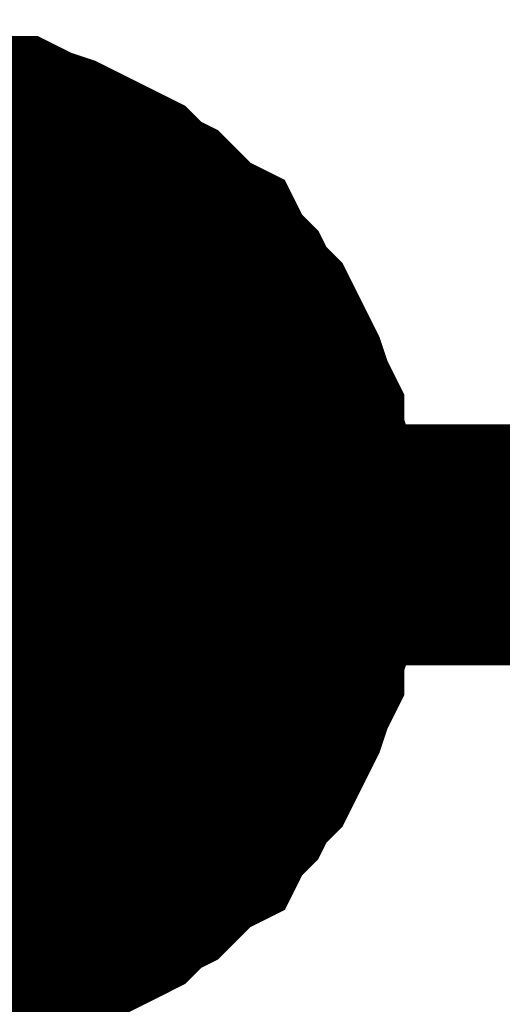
# Model space of a CAD drawing. Header units: inches. Extents: x 0 to 17, y 0 to 11.
# Tile 100 of 256: x 12.1063 to 12.1299, y 7.9773 to 8.0255. Entities that reach past the tile are written whole.
import ezdxf

# ---------------------------------------------------------------- set-up
doc = ezdxf.new("R2010")
doc.units = ezdxf.units.IN
doc.header["$MEASUREMENT"] = 0
doc.layers.add('Sheet', color=255, linetype='Continuous')

msp = doc.modelspace()

# ---------------------------------------------------------------- linework, layer by layer
at = {"layer": 'Sheet'}
for points in [[(12.099813, 8.019644, 0.0118, 0.0118, 0), (12.101003, 8.019644, 0.0118, 0.0118, 0), (12.101796, 8.019644, 0.0118, 0.0118, 0), (12.102985, 8.019247, 0.0118, 0.0118, 0), (12.103778, 8.019247, 0.0118, 0.0118, 0), (12.104967, 8.018851, 0.0118, 0.0118, 0), (12.10576, 8.018851, 0.0118, 0.0118, 0), (12.106553, 8.018454, 0.0118, 0.0118, 0), (12.107743, 8.018058, 0.0118, 0.0118, 0), (12.108535, 8.017661, 0.0118, 0.0118, 0), (12.109328, 8.017265, 0.0118, 0.0118, 0), (12.110121, 8.016869, 0.0118, 0.0118, 0), (12.110914, 8.016472, 0.0118, 0.0118, 0), (12.111707, 8.015679, 0.0118, 0.0118, 0), (12.1125, 8.015283, 0.0118, 0.0118, 0), (12.113293, 8.01449, 0.0118, 0.0118, 0), (12.114086, 8.013697, 0.0118, 0.0118, 0), (12.114879, 8.0133, 0.0118, 0.0118, 0), (12.115275, 8.012507, 0.0118, 0.0118, 0), (12.116068, 8.011714, 0.0118, 0.0118, 0), (12.116465, 8.010921, 0.0118, 0.0118, 0), (12.117257, 8.010128, 0.0118, 0.0118, 0), (12.117654, 8.009335, 0.0118, 0.0118, 0), (12.11805, 8.008542, 0.0118, 0.0118, 0), (12.118447, 8.007749, 0.0118, 0.0118, 0), (12.118843, 8.00656, 0.0118, 0.0118, 0), (12.11924, 8.005767, 0.0118, 0.0118, 0), (12.11924, 8.004974, 0.0118, 0.0118, 0), (12.119636, 8.003785, 0.0118, 0.0118, 0), (12.119636, 8.002992, 0.0118, 0.0118, 0), (12.120033, 8.001802, 0.0118, 0.0118, 0), (12.120033, 8.001009, 0.0118, 0.0118, 0), (12.120033, 7.99982, 0.0118, 0.0118, 0)], [(12.099813, 8.019644, 0.0118, 0.0118, 0), (12.101003, 8.019644, 0.0118, 0.0118, 0), (12.101796, 8.019644, 0.0118, 0.0118, 0), (12.102985, 8.019247, 0.0118, 0.0118, 0), (12.103778, 8.019247, 0.0118, 0.0118, 0), (12.104967, 8.018851, 0.0118, 0.0118, 0), (12.10576, 8.018851, 0.0118, 0.0118, 0), (12.106553, 8.018454, 0.0118, 0.0118, 0), (12.107743, 8.018058, 0.0118, 0.0118, 0), (12.108535, 8.017661, 0.0118, 0.0118, 0), (12.109328, 8.017265, 0.0118, 0.0118, 0), (12.110121, 8.016869, 0.0118, 0.0118, 0), (12.110914, 8.016472, 0.0118, 0.0118, 0), (12.111707, 8.015679, 0.0118, 0.0118, 0), (12.1125, 8.015283, 0.0118, 0.0118, 0), (12.113293, 8.01449, 0.0118, 0.0118, 0), (12.114086, 8.013697, 0.0118, 0.0118, 0), (12.114879, 8.0133, 0.0118, 0.0118, 0), (12.115275, 8.012507, 0.0118, 0.0118, 0), (12.116068, 8.011714, 0.0118, 0.0118, 0), (12.116465, 8.010921, 0.0118, 0.0118, 0), (12.117257, 8.010128, 0.0118, 0.0118, 0), (12.117654, 8.009335, 0.0118, 0.0118, 0), (12.11805, 8.008542, 0.0118, 0.0118, 0), (12.118447, 8.007749, 0.0118, 0.0118, 0), (12.118843, 8.00656, 0.0118, 0.0118, 0), (12.11924, 8.005767, 0.0118, 0.0118, 0), (12.11924, 8.004974, 0.0118, 0.0118, 0), (12.119636, 8.003785, 0.0118, 0.0118, 0), (12.119636, 8.002992, 0.0118, 0.0118, 0), (12.120033, 8.001802, 0.0118, 0.0118, 0), (12.120033, 8.001009, 0.0118, 0.0118, 0), (12.120033, 7.99982, 0.0118, 0.0118, 0)], [(12.099813, 8.019644, 0.0118, 0.0118, 0), (12.101003, 8.019644, 0.0118, 0.0118, 0), (12.101796, 8.019644, 0.0118, 0.0118, 0), (12.102985, 8.019247, 0.0118, 0.0118, 0), (12.103778, 8.019247, 0.0118, 0.0118, 0), (12.104967, 8.018851, 0.0118, 0.0118, 0), (12.10576, 8.018851, 0.0118, 0.0118, 0), (12.106553, 8.018454, 0.0118, 0.0118, 0), (12.107743, 8.018058, 0.0118, 0.0118, 0), (12.108535, 8.017661, 0.0118, 0.0118, 0), (12.109328, 8.017265, 0.0118, 0.0118, 0), (12.110121, 8.016869, 0.0118, 0.0118, 0), (12.110914, 8.016472, 0.0118, 0.0118, 0), (12.111707, 8.015679, 0.0118, 0.0118, 0), (12.1125, 8.015283, 0.0118, 0.0118, 0), (12.113293, 8.01449, 0.0118, 0.0118, 0), (12.114086, 8.013697, 0.0118, 0.0118, 0), (12.114879, 8.0133, 0.0118, 0.0118, 0), (12.115275, 8.012507, 0.0118, 0.0118, 0), (12.116068, 8.011714, 0.0118, 0.0118, 0), (12.116465, 8.010921, 0.0118, 0.0118, 0), (12.117257, 8.010128, 0.0118, 0.0118, 0), (12.117654, 8.009335, 0.0118, 0.0118, 0), (12.11805, 8.008542, 0.0118, 0.0118, 0), (12.118447, 8.007749, 0.0118, 0.0118, 0), (12.118843, 8.00656, 0.0118, 0.0118, 0), (12.11924, 8.005767, 0.0118, 0.0118, 0), (12.11924, 8.004974, 0.0118, 0.0118, 0), (12.119636, 8.003785, 0.0118, 0.0118, 0), (12.119636, 8.002992, 0.0118, 0.0118, 0), (12.120033, 8.001802, 0.0118, 0.0118, 0), (12.120033, 8.001009, 0.0118, 0.0118, 0), (12.120033, 7.99982, 0.0118, 0.0118, 0)], [(12.099813, 8.019644, 0.0118, 0.0118, 0), (12.101003, 8.019644, 0.0118, 0.0118, 0), (12.101796, 8.019644, 0.0118, 0.0118, 0), (12.102985, 8.019247, 0.0118, 0.0118, 0), (12.103778, 8.019247, 0.0118, 0.0118, 0), (12.104967, 8.018851, 0.0118, 0.0118, 0), (12.10576, 8.018851, 0.0118, 0.0118, 0), (12.106553, 8.018454, 0.0118, 0.0118, 0), (12.107743, 8.018058, 0.0118, 0.0118, 0), (12.108535, 8.017661, 0.0118, 0.0118, 0), (12.109328, 8.017265, 0.0118, 0.0118, 0), (12.110121, 8.016869, 0.0118, 0.0118, 0), (12.110914, 8.016472, 0.0118, 0.0118, 0), (12.111707, 8.015679, 0.0118, 0.0118, 0), (12.1125, 8.015283, 0.0118, 0.0118, 0), (12.113293, 8.01449, 0.0118, 0.0118, 0), (12.114086, 8.013697, 0.0118, 0.0118, 0), (12.114879, 8.0133, 0.0118, 0.0118, 0), (12.115275, 8.012507, 0.0118, 0.0118, 0), (12.116068, 8.011714, 0.0118, 0.0118, 0), (12.116465, 8.010921, 0.0118, 0.0118, 0), (12.117257, 8.010128, 0.0118, 0.0118, 0), (12.117654, 8.009335, 0.0118, 0.0118, 0), (12.11805, 8.008542, 0.0118, 0.0118, 0), (12.118447, 8.007749, 0.0118, 0.0118, 0), (12.118843, 8.00656, 0.0118, 0.0118, 0), (12.11924, 8.005767, 0.0118, 0.0118, 0), (12.11924, 8.004974, 0.0118, 0.0118, 0), (12.119636, 8.003785, 0.0118, 0.0118, 0), (12.119636, 8.002992, 0.0118, 0.0118, 0), (12.120033, 8.001802, 0.0118, 0.0118, 0), (12.120033, 8.001009, 0.0118, 0.0118, 0), (12.120033, 7.99982, 0.0118, 0.0118, 0)], [(12.103778, 8.019247, 0.0039, 0.0039, 0), (12.104967, 8.018851, 0.0039, 0.0039, 0), (12.10576, 8.018851, 0.0039, 0.0039, 0), (12.106553, 8.018454, 0.0039, 0.0039, 0), (12.107743, 8.018058, 0.0039, 0.0039, 0), (12.108535, 8.017661, 0.0039, 0.0039, 0), (12.109328, 8.017265, 0.0039, 0.0039, 0), (12.110121, 8.016869, 0.0039, 0.0039, 0), (12.110914, 8.016472, 0.0039, 0.0039, 0), (12.111707, 8.015679, 0.0039, 0.0039, 0), (12.1125, 8.015283, 0.0039, 0.0039, 0), (12.113293, 8.01449, 0.0039, 0.0039, 0), (12.114086, 8.013697, 0.0039, 0.0039, 0), (12.114879, 8.0133, 0.0039, 0.0039, 0), (12.115275, 8.012507, 0.0039, 0.0039, 0), (12.116068, 8.011714, 0.0039, 0.0039, 0), (12.116465, 8.010921, 0.0039, 0.0039, 0), (12.117257, 8.010128, 0.0039, 0.0039, 0), (12.117654, 8.009335, 0.0039, 0.0039, 0), (12.11805, 8.008542, 0.0039, 0.0039, 0), (12.118447, 8.007749, 0.0039, 0.0039, 0), (12.118843, 8.00656, 0.0039, 0.0039, 0), (12.11924, 8.005767, 0.0039, 0.0039, 0), (12.11924, 8.004974, 0.0039, 0.0039, 0), (12.119636, 8.003785, 0.0039, 0.0039, 0), (12.119636, 8.002992, 0.0039, 0.0039, 0), (12.120033, 8.001802, 0.0039, 0.0039, 0), (12.120033, 8.001009, 0.0039, 0.0039, 0), (12.120033, 7.99982, 0.0039, 0.0039, 0)], [(12.103778, 8.019247, 0.0039, 0.0039, 0), (12.104967, 8.018851, 0.0039, 0.0039, 0), (12.10576, 8.018851, 0.0039, 0.0039, 0), (12.106553, 8.018454, 0.0039, 0.0039, 0), (12.107743, 8.018058, 0.0039, 0.0039, 0), (12.108535, 8.017661, 0.0039, 0.0039, 0), (12.109328, 8.017265, 0.0039, 0.0039, 0), (12.110121, 8.016869, 0.0039, 0.0039, 0), (12.110914, 8.016472, 0.0039, 0.0039, 0), (12.111707, 8.015679, 0.0039, 0.0039, 0), (12.1125, 8.015283, 0.0039, 0.0039, 0), (12.113293, 8.01449, 0.0039, 0.0039, 0), (12.114086, 8.013697, 0.0039, 0.0039, 0), (12.114879, 8.0133, 0.0039, 0.0039, 0), (12.115275, 8.012507, 0.0039, 0.0039, 0), (12.116068, 8.011714, 0.0039, 0.0039, 0), (12.116465, 8.010921, 0.0039, 0.0039, 0), (12.117257, 8.010128, 0.0039, 0.0039, 0), (12.117654, 8.009335, 0.0039, 0.0039, 0), (12.11805, 8.008542, 0.0039, 0.0039, 0), (12.118447, 8.007749, 0.0039, 0.0039, 0), (12.118843, 8.00656, 0.0039, 0.0039, 0), (12.11924, 8.005767, 0.0039, 0.0039, 0), (12.11924, 8.004974, 0.0039, 0.0039, 0), (12.119636, 8.003785, 0.0039, 0.0039, 0), (12.119636, 8.002992, 0.0039, 0.0039, 0), (12.120033, 8.001802, 0.0039, 0.0039, 0), (12.120033, 8.001009, 0.0039, 0.0039, 0), (12.120033, 7.99982, 0.0039, 0.0039, 0)], [(12.103778, 8.019247, 0.0039, 0.0039, 0), (12.104967, 8.018851, 0.0039, 0.0039, 0), (12.10576, 8.018851, 0.0039, 0.0039, 0), (12.106553, 8.018454, 0.0039, 0.0039, 0), (12.107743, 8.018058, 0.0039, 0.0039, 0), (12.108535, 8.017661, 0.0039, 0.0039, 0), (12.109328, 8.017265, 0.0039, 0.0039, 0), (12.110121, 8.016869, 0.0039, 0.0039, 0), (12.110914, 8.016472, 0.0039, 0.0039, 0), (12.111707, 8.015679, 0.0039, 0.0039, 0), (12.1125, 8.015283, 0.0039, 0.0039, 0), (12.113293, 8.01449, 0.0039, 0.0039, 0), (12.114086, 8.013697, 0.0039, 0.0039, 0), (12.114879, 8.0133, 0.0039, 0.0039, 0), (12.115275, 8.012507, 0.0039, 0.0039, 0), (12.116068, 8.011714, 0.0039, 0.0039, 0), (12.116465, 8.010921, 0.0039, 0.0039, 0), (12.117257, 8.010128, 0.0039, 0.0039, 0), (12.117654, 8.009335, 0.0039, 0.0039, 0), (12.11805, 8.008542, 0.0039, 0.0039, 0), (12.118447, 8.007749, 0.0039, 0.0039, 0), (12.118843, 8.00656, 0.0039, 0.0039, 0), (12.11924, 8.005767, 0.0039, 0.0039, 0), (12.11924, 8.004974, 0.0039, 0.0039, 0), (12.119636, 8.003785, 0.0039, 0.0039, 0), (12.119636, 8.002992, 0.0039, 0.0039, 0), (12.120033, 8.001802, 0.0039, 0.0039, 0), (12.120033, 8.001009, 0.0039, 0.0039, 0), (12.120033, 7.99982, 0.0039, 0.0039, 0)], [(12.103778, 8.019247, 0.0039, 0.0039, 0), (12.104967, 8.018851, 0.0039, 0.0039, 0), (12.10576, 8.018851, 0.0039, 0.0039, 0), (12.106553, 8.018454, 0.0039, 0.0039, 0), (12.107743, 8.018058, 0.0039, 0.0039, 0), (12.108535, 8.017661, 0.0039, 0.0039, 0), (12.109328, 8.017265, 0.0039, 0.0039, 0), (12.110121, 8.016869, 0.0039, 0.0039, 0), (12.110914, 8.016472, 0.0039, 0.0039, 0), (12.111707, 8.015679, 0.0039, 0.0039, 0), (12.1125, 8.015283, 0.0039, 0.0039, 0), (12.113293, 8.01449, 0.0039, 0.0039, 0), (12.114086, 8.013697, 0.0039, 0.0039, 0), (12.114879, 8.0133, 0.0039, 0.0039, 0), (12.115275, 8.012507, 0.0039, 0.0039, 0), (12.116068, 8.011714, 0.0039, 0.0039, 0), (12.116465, 8.010921, 0.0039, 0.0039, 0), (12.117257, 8.010128, 0.0039, 0.0039, 0), (12.117654, 8.009335, 0.0039, 0.0039, 0), (12.11805, 8.008542, 0.0039, 0.0039, 0), (12.118447, 8.007749, 0.0039, 0.0039, 0), (12.118843, 8.00656, 0.0039, 0.0039, 0), (12.11924, 8.005767, 0.0039, 0.0039, 0), (12.11924, 8.004974, 0.0039, 0.0039, 0), (12.119636, 8.003785, 0.0039, 0.0039, 0), (12.119636, 8.002992, 0.0039, 0.0039, 0), (12.120033, 8.001802, 0.0039, 0.0039, 0), (12.120033, 8.001009, 0.0039, 0.0039, 0), (12.120033, 7.99982, 0.0039, 0.0039, 0)], [(12.120033, 7.99982, 0.0118, 0.0118, 0), (12.120033, 7.99863, 0.0118, 0.0118, 0), (12.120033, 7.997837, 0.0118, 0.0118, 0), (12.119636, 7.996648, 0.0118, 0.0118, 0), (12.119636, 7.995855, 0.0118, 0.0118, 0), (12.11924, 7.994666, 0.0118, 0.0118, 0), (12.11924, 7.993873, 0.0118, 0.0118, 0), (12.118843, 7.99308, 0.0118, 0.0118, 0), (12.118447, 7.99189, 0.0118, 0.0118, 0), (12.11805, 7.991097, 0.0118, 0.0118, 0), (12.117654, 7.990304, 0.0118, 0.0118, 0), (12.117257, 7.989511, 0.0118, 0.0118, 0), (12.116465, 7.988718, 0.0118, 0.0118, 0), (12.116068, 7.987925, 0.0118, 0.0118, 0), (12.115275, 7.987132, 0.0118, 0.0118, 0), (12.114879, 7.986339, 0.0118, 0.0118, 0), (12.114086, 7.985943, 0.0118, 0.0118, 0), (12.113293, 7.98515, 0.0118, 0.0118, 0), (12.1125, 7.984357, 0.0118, 0.0118, 0), (12.111707, 7.98396, 0.0118, 0.0118, 0), (12.110914, 7.983168, 0.0118, 0.0118, 0), (12.110121, 7.982771, 0.0118, 0.0118, 0), (12.109328, 7.982375, 0.0118, 0.0118, 0), (12.108535, 7.981978, 0.0118, 0.0118, 0), (12.107743, 7.981582, 0.0118, 0.0118, 0), (12.106553, 7.981185, 0.0118, 0.0118, 0), (12.10576, 7.980789, 0.0118, 0.0118, 0), (12.104967, 7.980789, 0.0118, 0.0118, 0), (12.103778, 7.980392, 0.0118, 0.0118, 0), (12.102985, 7.980392, 0.0118, 0.0118, 0), (12.101796, 7.979996, 0.0118, 0.0118, 0), (12.101003, 7.979996, 0.0118, 0.0118, 0), (12.099813, 7.979996, 0.0118, 0.0118, 0)], [(12.799953, 7.99982, 0.0118, 0.0118, 0), (12.099813, 7.99982, 0.0118, 0.0118, 0), (12.099813, 7.899906, 0.0118, 0.0118, 0), (12.099813, 7.699683, 0.0118, 0.0118, 0), (12.099813, 7.499856, 0.0118, 0.0118, 0), (12.099813, 7.299632, 0.0118, 0.0118, 0), (12.099813, 7.099805, 0.0118, 0.0118, 0), (12.099813, 6.999892, 0.0118, 0.0118, 0), (12.099813, 6.899978, 0.0118, 0.0118, 0), (12.099813, 6.799668, 0.0118, 0.0118, 0), (12.799953, 6.799668, 0.0118, 0.0118, 0)], [(12.120033, 7.99982, 0.0118, 0.0118, 0), (12.120033, 7.99863, 0.0118, 0.0118, 0), (12.120033, 7.997837, 0.0118, 0.0118, 0), (12.119636, 7.996648, 0.0118, 0.0118, 0), (12.119636, 7.995855, 0.0118, 0.0118, 0), (12.11924, 7.994666, 0.0118, 0.0118, 0), (12.11924, 7.993873, 0.0118, 0.0118, 0), (12.118843, 7.99308, 0.0118, 0.0118, 0), (12.118447, 7.99189, 0.0118, 0.0118, 0), (12.11805, 7.991097, 0.0118, 0.0118, 0), (12.117654, 7.990304, 0.0118, 0.0118, 0), (12.117257, 7.989511, 0.0118, 0.0118, 0), (12.116465, 7.988718, 0.0118, 0.0118, 0), (12.116068, 7.987925, 0.0118, 0.0118, 0), (12.115275, 7.987132, 0.0118, 0.0118, 0), (12.114879, 7.986339, 0.0118, 0.0118, 0), (12.114086, 7.985943, 0.0118, 0.0118, 0), (12.113293, 7.98515, 0.0118, 0.0118, 0), (12.1125, 7.984357, 0.0118, 0.0118, 0), (12.111707, 7.98396, 0.0118, 0.0118, 0), (12.110914, 7.983168, 0.0118, 0.0118, 0), (12.110121, 7.982771, 0.0118, 0.0118, 0), (12.109328, 7.982375, 0.0118, 0.0118, 0), (12.108535, 7.981978, 0.0118, 0.0118, 0), (12.107743, 7.981582, 0.0118, 0.0118, 0), (12.106553, 7.981185, 0.0118, 0.0118, 0), (12.10576, 7.980789, 0.0118, 0.0118, 0), (12.104967, 7.980789, 0.0118, 0.0118, 0), (12.103778, 7.980392, 0.0118, 0.0118, 0), (12.102985, 7.980392, 0.0118, 0.0118, 0), (12.101796, 7.979996, 0.0118, 0.0118, 0), (12.101003, 7.979996, 0.0118, 0.0118, 0), (12.099813, 7.979996, 0.0118, 0.0118, 0)], [(12.120033, 7.99982, 0.0118, 0.0118, 0), (12.120033, 7.99863, 0.0118, 0.0118, 0), (12.120033, 7.997837, 0.0118, 0.0118, 0), (12.119636, 7.996648, 0.0118, 0.0118, 0), (12.119636, 7.995855, 0.0118, 0.0118, 0), (12.11924, 7.994666, 0.0118, 0.0118, 0), (12.11924, 7.993873, 0.0118, 0.0118, 0), (12.118843, 7.99308, 0.0118, 0.0118, 0), (12.118447, 7.99189, 0.0118, 0.0118, 0), (12.11805, 7.991097, 0.0118, 0.0118, 0), (12.117654, 7.990304, 0.0118, 0.0118, 0), (12.117257, 7.989511, 0.0118, 0.0118, 0), (12.116465, 7.988718, 0.0118, 0.0118, 0), (12.116068, 7.987925, 0.0118, 0.0118, 0), (12.115275, 7.987132, 0.0118, 0.0118, 0), (12.114879, 7.986339, 0.0118, 0.0118, 0), (12.114086, 7.985943, 0.0118, 0.0118, 0), (12.113293, 7.98515, 0.0118, 0.0118, 0), (12.1125, 7.984357, 0.0118, 0.0118, 0), (12.111707, 7.98396, 0.0118, 0.0118, 0), (12.110914, 7.983168, 0.0118, 0.0118, 0), (12.110121, 7.982771, 0.0118, 0.0118, 0), (12.109328, 7.982375, 0.0118, 0.0118, 0), (12.108535, 7.981978, 0.0118, 0.0118, 0), (12.107743, 7.981582, 0.0118, 0.0118, 0), (12.106553, 7.981185, 0.0118, 0.0118, 0), (12.10576, 7.980789, 0.0118, 0.0118, 0), (12.104967, 7.980789, 0.0118, 0.0118, 0), (12.103778, 7.980392, 0.0118, 0.0118, 0), (12.102985, 7.980392, 0.0118, 0.0118, 0), (12.101796, 7.979996, 0.0118, 0.0118, 0), (12.101003, 7.979996, 0.0118, 0.0118, 0), (12.099813, 7.979996, 0.0118, 0.0118, 0)], [(12.120033, 7.99982, 0.0118, 0.0118, 0), (12.120033, 7.99863, 0.0118, 0.0118, 0), (12.120033, 7.997837, 0.0118, 0.0118, 0), (12.119636, 7.996648, 0.0118, 0.0118, 0), (12.119636, 7.995855, 0.0118, 0.0118, 0), (12.11924, 7.994666, 0.0118, 0.0118, 0), (12.11924, 7.993873, 0.0118, 0.0118, 0), (12.118843, 7.99308, 0.0118, 0.0118, 0), (12.118447, 7.99189, 0.0118, 0.0118, 0), (12.11805, 7.991097, 0.0118, 0.0118, 0), (12.117654, 7.990304, 0.0118, 0.0118, 0), (12.117257, 7.989511, 0.0118, 0.0118, 0), (12.116465, 7.988718, 0.0118, 0.0118, 0), (12.116068, 7.987925, 0.0118, 0.0118, 0), (12.115275, 7.987132, 0.0118, 0.0118, 0), (12.114879, 7.986339, 0.0118, 0.0118, 0), (12.114086, 7.985943, 0.0118, 0.0118, 0), (12.113293, 7.98515, 0.0118, 0.0118, 0), (12.1125, 7.984357, 0.0118, 0.0118, 0), (12.111707, 7.98396, 0.0118, 0.0118, 0), (12.110914, 7.983168, 0.0118, 0.0118, 0), (12.110121, 7.982771, 0.0118, 0.0118, 0), (12.109328, 7.982375, 0.0118, 0.0118, 0), (12.108535, 7.981978, 0.0118, 0.0118, 0), (12.107743, 7.981582, 0.0118, 0.0118, 0), (12.106553, 7.981185, 0.0118, 0.0118, 0), (12.10576, 7.980789, 0.0118, 0.0118, 0), (12.104967, 7.980789, 0.0118, 0.0118, 0), (12.103778, 7.980392, 0.0118, 0.0118, 0), (12.102985, 7.980392, 0.0118, 0.0118, 0), (12.101796, 7.979996, 0.0118, 0.0118, 0), (12.101003, 7.979996, 0.0118, 0.0118, 0), (12.099813, 7.979996, 0.0118, 0.0118, 0)], [(12.120033, 7.99982, 0.0118, 0.0118, 0), (12.120033, 7.99982, 0.0118, 0.0118, 0), (12.120033, 7.99982, 0.0118, 0.0118, 0), (12.120033, 7.99982, 0.0118, 0.0118, 0), (12.120033, 7.99982, 0.0118, 0.0118, 0), (12.120033, 7.99982, 0.0118, 0.0118, 0), (12.120033, 7.99982, 0.0118, 0.0118, 0), (12.120033, 7.99982, 0.0118, 0.0118, 0), (12.120033, 7.99982, 0.0118, 0.0118, 0), (12.120033, 7.99982, 0.0118, 0.0118, 0), (12.120033, 7.99982, 0.0118, 0.0118, 0), (12.120033, 7.99982, 0.0118, 0.0118, 0), (12.120033, 7.99982, 0.0118, 0.0118, 0), (12.120033, 7.99982, 0.0118, 0.0118, 0), (12.120033, 7.99982, 0.0118, 0.0118, 0), (12.120033, 7.99982, 0.0118, 0.0118, 0), (12.120033, 7.99982, 0.0118, 0.0118, 0), (12.120033, 7.99982, 0.0118, 0.0118, 0), (12.120033, 7.99982, 0.0118, 0.0118, 0), (12.120033, 7.99982, 0.0118, 0.0118, 0), (12.120033, 7.99982, 0.0118, 0.0118, 0), (12.120033, 7.99982, 0.0118, 0.0118, 0), (12.120033, 7.99982, 0.0118, 0.0118, 0), (12.120033, 7.99982, 0.0118, 0.0118, 0), (12.120033, 7.99982, 0.0118, 0.0118, 0), (12.120033, 7.99982, 0.0118, 0.0118, 0), (12.120033, 7.99982, 0.0118, 0.0118, 0), (12.120033, 7.99982, 0.0118, 0.0118, 0), (12.120033, 7.99982, 0.0118, 0.0118, 0), (12.120033, 7.99982, 0.0118, 0.0118, 0), (12.120033, 7.99982, 0.0118, 0.0118, 0), (12.120033, 7.99982, 0.0118, 0.0118, 0), (12.120033, 7.99982, 0.0118, 0.0118, 0)], [(12.120033, 7.99982, 0.0118, 0.0118, 0), (12.120033, 7.99982, 0.0118, 0.0118, 0)], [(12.120033, 7.99982, 0.0118, 0.0118, 0), (12.120033, 7.99982, 0.0118, 0.0118, 0), (12.120033, 7.99982, 0.0118, 0.0118, 0), (12.120033, 7.99982, 0.0118, 0.0118, 0), (12.120033, 7.99982, 0.0118, 0.0118, 0), (12.120033, 7.99982, 0.0118, 0.0118, 0), (12.120033, 7.99982, 0.0118, 0.0118, 0), (12.120033, 7.99982, 0.0118, 0.0118, 0), (12.120033, 7.99982, 0.0118, 0.0118, 0), (12.120033, 7.99982, 0.0118, 0.0118, 0), (12.120033, 7.99982, 0.0118, 0.0118, 0), (12.120033, 7.99982, 0.0118, 0.0118, 0), (12.120033, 7.99982, 0.0118, 0.0118, 0), (12.120033, 7.99982, 0.0118, 0.0118, 0), (12.120033, 7.99982, 0.0118, 0.0118, 0), (12.120033, 7.99982, 0.0118, 0.0118, 0), (12.120033, 7.99982, 0.0118, 0.0118, 0), (12.120033, 7.99982, 0.0118, 0.0118, 0), (12.120033, 7.99982, 0.0118, 0.0118, 0), (12.120033, 7.99982, 0.0118, 0.0118, 0), (12.120033, 7.99982, 0.0118, 0.0118, 0), (12.120033, 7.99982, 0.0118, 0.0118, 0), (12.120033, 7.99982, 0.0118, 0.0118, 0), (12.120033, 7.99982, 0.0118, 0.0118, 0), (12.120033, 7.99982, 0.0118, 0.0118, 0), (12.120033, 7.99982, 0.0118, 0.0118, 0), (12.120033, 7.99982, 0.0118, 0.0118, 0), (12.120033, 7.99982, 0.0118, 0.0118, 0), (12.120033, 7.99982, 0.0118, 0.0118, 0), (12.120033, 7.99982, 0.0118, 0.0118, 0), (12.120033, 7.99982, 0.0118, 0.0118, 0), (12.120033, 7.99982, 0.0118, 0.0118, 0), (12.120033, 7.99982, 0.0118, 0.0118, 0)], [(12.120033, 7.99982, 0.0118, 0.0118, 0), (12.120033, 7.99982, 0.0118, 0.0118, 0)], [(12.120033, 7.99982, 0.0118, 0.0118, 0), (12.120033, 7.99982, 0.0118, 0.0118, 0), (12.120033, 7.99982, 0.0118, 0.0118, 0), (12.120033, 7.99982, 0.0118, 0.0118, 0), (12.120033, 7.99982, 0.0118, 0.0118, 0), (12.120033, 7.99982, 0.0118, 0.0118, 0), (12.120033, 7.99982, 0.0118, 0.0118, 0), (12.120033, 7.99982, 0.0118, 0.0118, 0), (12.120033, 7.99982, 0.0118, 0.0118, 0), (12.120033, 7.99982, 0.0118, 0.0118, 0), (12.120033, 7.99982, 0.0118, 0.0118, 0), (12.120033, 7.99982, 0.0118, 0.0118, 0), (12.120033, 7.99982, 0.0118, 0.0118, 0), (12.120033, 7.99982, 0.0118, 0.0118, 0), (12.120033, 7.99982, 0.0118, 0.0118, 0), (12.120033, 7.99982, 0.0118, 0.0118, 0), (12.120033, 7.99982, 0.0118, 0.0118, 0), (12.120033, 7.99982, 0.0118, 0.0118, 0), (12.120033, 7.99982, 0.0118, 0.0118, 0), (12.120033, 7.99982, 0.0118, 0.0118, 0), (12.120033, 7.99982, 0.0118, 0.0118, 0), (12.120033, 7.99982, 0.0118, 0.0118, 0), (12.120033, 7.99982, 0.0118, 0.0118, 0), (12.120033, 7.99982, 0.0118, 0.0118, 0), (12.120033, 7.99982, 0.0118, 0.0118, 0), (12.120033, 7.99982, 0.0118, 0.0118, 0), (12.120033, 7.99982, 0.0118, 0.0118, 0), (12.120033, 7.99982, 0.0118, 0.0118, 0), (12.120033, 7.99982, 0.0118, 0.0118, 0), (12.120033, 7.99982, 0.0118, 0.0118, 0), (12.120033, 7.99982, 0.0118, 0.0118, 0), (12.120033, 7.99982, 0.0118, 0.0118, 0), (12.120033, 7.99982, 0.0118, 0.0118, 0)], [(12.120033, 7.99982, 0.0118, 0.0118, 0), (12.120033, 7.99982, 0.0118, 0.0118, 0)], [(12.120033, 7.99982, 0.0118, 0.0118, 0), (12.120033, 7.99982, 0.0118, 0.0118, 0), (12.120033, 7.99982, 0.0118, 0.0118, 0), (12.120033, 7.99982, 0.0118, 0.0118, 0), (12.120033, 7.99982, 0.0118, 0.0118, 0), (12.120033, 7.99982, 0.0118, 0.0118, 0), (12.120033, 7.99982, 0.0118, 0.0118, 0), (12.120033, 7.99982, 0.0118, 0.0118, 0), (12.120033, 7.99982, 0.0118, 0.0118, 0), (12.120033, 7.99982, 0.0118, 0.0118, 0), (12.120033, 7.99982, 0.0118, 0.0118, 0), (12.120033, 7.99982, 0.0118, 0.0118, 0), (12.120033, 7.99982, 0.0118, 0.0118, 0), (12.120033, 7.99982, 0.0118, 0.0118, 0), (12.120033, 7.99982, 0.0118, 0.0118, 0), (12.120033, 7.99982, 0.0118, 0.0118, 0), (12.120033, 7.99982, 0.0118, 0.0118, 0), (12.120033, 7.99982, 0.0118, 0.0118, 0), (12.120033, 7.99982, 0.0118, 0.0118, 0), (12.120033, 7.99982, 0.0118, 0.0118, 0), (12.120033, 7.99982, 0.0118, 0.0118, 0), (12.120033, 7.99982, 0.0118, 0.0118, 0), (12.120033, 7.99982, 0.0118, 0.0118, 0), (12.120033, 7.99982, 0.0118, 0.0118, 0), (12.120033, 7.99982, 0.0118, 0.0118, 0), (12.120033, 7.99982, 0.0118, 0.0118, 0), (12.120033, 7.99982, 0.0118, 0.0118, 0), (12.120033, 7.99982, 0.0118, 0.0118, 0), (12.120033, 7.99982, 0.0118, 0.0118, 0), (12.120033, 7.99982, 0.0118, 0.0118, 0), (12.120033, 7.99982, 0.0118, 0.0118, 0), (12.120033, 7.99982, 0.0118, 0.0118, 0), (12.120033, 7.99982, 0.0118, 0.0118, 0)], [(12.120033, 7.99982, 0.0118, 0.0118, 0), (12.120033, 7.99982, 0.0118, 0.0118, 0)], [(12.120033, 7.99982, 0.0039, 0.0039, 0), (12.120033, 7.99863, 0.0039, 0.0039, 0), (12.120033, 7.997837, 0.0039, 0.0039, 0), (12.119636, 7.996648, 0.0039, 0.0039, 0), (12.119636, 7.995855, 0.0039, 0.0039, 0), (12.11924, 7.994666, 0.0039, 0.0039, 0), (12.11924, 7.993873, 0.0039, 0.0039, 0), (12.118843, 7.99308, 0.0039, 0.0039, 0), (12.118447, 7.99189, 0.0039, 0.0039, 0), (12.11805, 7.991097, 0.0039, 0.0039, 0), (12.117654, 7.990304, 0.0039, 0.0039, 0), (12.117257, 7.989511, 0.0039, 0.0039, 0), (12.116465, 7.988718, 0.0039, 0.0039, 0), (12.116068, 7.987925, 0.0039, 0.0039, 0), (12.115275, 7.987132, 0.0039, 0.0039, 0), (12.114879, 7.986339, 0.0039, 0.0039, 0), (12.114086, 7.985943, 0.0039, 0.0039, 0), (12.113293, 7.98515, 0.0039, 0.0039, 0), (12.1125, 7.984357, 0.0039, 0.0039, 0), (12.111707, 7.98396, 0.0039, 0.0039, 0), (12.110914, 7.983168, 0.0039, 0.0039, 0), (12.110121, 7.982771, 0.0039, 0.0039, 0), (12.109328, 7.982375, 0.0039, 0.0039, 0), (12.108535, 7.981978, 0.0039, 0.0039, 0), (12.107743, 7.981582, 0.0039, 0.0039, 0), (12.106553, 7.981185, 0.0039, 0.0039, 0), (12.10576, 7.980789, 0.0039, 0.0039, 0), (12.104967, 7.980789, 0.0039, 0.0039, 0), (12.103778, 7.980392, 0.0039, 0.0039, 0)], [(12.120033, 7.99982, 0.0039, 0.0039, 0), (12.120033, 7.99863, 0.0039, 0.0039, 0), (12.120033, 7.997837, 0.0039, 0.0039, 0), (12.119636, 7.996648, 0.0039, 0.0039, 0), (12.119636, 7.995855, 0.0039, 0.0039, 0), (12.11924, 7.994666, 0.0039, 0.0039, 0), (12.11924, 7.993873, 0.0039, 0.0039, 0), (12.118843, 7.99308, 0.0039, 0.0039, 0), (12.118447, 7.99189, 0.0039, 0.0039, 0), (12.11805, 7.991097, 0.0039, 0.0039, 0), (12.117654, 7.990304, 0.0039, 0.0039, 0), (12.117257, 7.989511, 0.0039, 0.0039, 0), (12.116465, 7.988718, 0.0039, 0.0039, 0), (12.116068, 7.987925, 0.0039, 0.0039, 0), (12.115275, 7.987132, 0.0039, 0.0039, 0), (12.114879, 7.986339, 0.0039, 0.0039, 0), (12.114086, 7.985943, 0.0039, 0.0039, 0), (12.113293, 7.98515, 0.0039, 0.0039, 0), (12.1125, 7.984357, 0.0039, 0.0039, 0), (12.111707, 7.98396, 0.0039, 0.0039, 0), (12.110914, 7.983168, 0.0039, 0.0039, 0), (12.110121, 7.982771, 0.0039, 0.0039, 0), (12.109328, 7.982375, 0.0039, 0.0039, 0), (12.108535, 7.981978, 0.0039, 0.0039, 0), (12.107743, 7.981582, 0.0039, 0.0039, 0), (12.106553, 7.981185, 0.0039, 0.0039, 0), (12.10576, 7.980789, 0.0039, 0.0039, 0), (12.104967, 7.980789, 0.0039, 0.0039, 0), (12.103778, 7.980392, 0.0039, 0.0039, 0)], [(12.120033, 7.99982, 0.0039, 0.0039, 0), (12.120033, 7.99863, 0.0039, 0.0039, 0), (12.120033, 7.997837, 0.0039, 0.0039, 0), (12.119636, 7.996648, 0.0039, 0.0039, 0), (12.119636, 7.995855, 0.0039, 0.0039, 0), (12.11924, 7.994666, 0.0039, 0.0039, 0), (12.11924, 7.993873, 0.0039, 0.0039, 0), (12.118843, 7.99308, 0.0039, 0.0039, 0), (12.118447, 7.99189, 0.0039, 0.0039, 0), (12.11805, 7.991097, 0.0039, 0.0039, 0), (12.117654, 7.990304, 0.0039, 0.0039, 0), (12.117257, 7.989511, 0.0039, 0.0039, 0), (12.116465, 7.988718, 0.0039, 0.0039, 0), (12.116068, 7.987925, 0.0039, 0.0039, 0), (12.115275, 7.987132, 0.0039, 0.0039, 0), (12.114879, 7.986339, 0.0039, 0.0039, 0), (12.114086, 7.985943, 0.0039, 0.0039, 0), (12.113293, 7.98515, 0.0039, 0.0039, 0), (12.1125, 7.984357, 0.0039, 0.0039, 0), (12.111707, 7.98396, 0.0039, 0.0039, 0), (12.110914, 7.983168, 0.0039, 0.0039, 0), (12.110121, 7.982771, 0.0039, 0.0039, 0), (12.109328, 7.982375, 0.0039, 0.0039, 0), (12.108535, 7.981978, 0.0039, 0.0039, 0), (12.107743, 7.981582, 0.0039, 0.0039, 0), (12.106553, 7.981185, 0.0039, 0.0039, 0), (12.10576, 7.980789, 0.0039, 0.0039, 0), (12.104967, 7.980789, 0.0039, 0.0039, 0), (12.103778, 7.980392, 0.0039, 0.0039, 0)], [(12.120033, 7.99982, 0.0039, 0.0039, 0), (12.120033, 7.99863, 0.0039, 0.0039, 0), (12.120033, 7.997837, 0.0039, 0.0039, 0), (12.119636, 7.996648, 0.0039, 0.0039, 0), (12.119636, 7.995855, 0.0039, 0.0039, 0), (12.11924, 7.994666, 0.0039, 0.0039, 0), (12.11924, 7.993873, 0.0039, 0.0039, 0), (12.118843, 7.99308, 0.0039, 0.0039, 0), (12.118447, 7.99189, 0.0039, 0.0039, 0), (12.11805, 7.991097, 0.0039, 0.0039, 0), (12.117654, 7.990304, 0.0039, 0.0039, 0), (12.117257, 7.989511, 0.0039, 0.0039, 0), (12.116465, 7.988718, 0.0039, 0.0039, 0), (12.116068, 7.987925, 0.0039, 0.0039, 0), (12.115275, 7.987132, 0.0039, 0.0039, 0), (12.114879, 7.986339, 0.0039, 0.0039, 0), (12.114086, 7.985943, 0.0039, 0.0039, 0), (12.113293, 7.98515, 0.0039, 0.0039, 0), (12.1125, 7.984357, 0.0039, 0.0039, 0), (12.111707, 7.98396, 0.0039, 0.0039, 0), (12.110914, 7.983168, 0.0039, 0.0039, 0), (12.110121, 7.982771, 0.0039, 0.0039, 0), (12.109328, 7.982375, 0.0039, 0.0039, 0), (12.108535, 7.981978, 0.0039, 0.0039, 0), (12.107743, 7.981582, 0.0039, 0.0039, 0), (12.106553, 7.981185, 0.0039, 0.0039, 0), (12.10576, 7.980789, 0.0039, 0.0039, 0), (12.104967, 7.980789, 0.0039, 0.0039, 0), (12.103778, 7.980392, 0.0039, 0.0039, 0)], [(12.120033, 7.99982, 0.0039, 0.0039, 0), (12.120033, 7.99982, 0.0039, 0.0039, 0), (12.120033, 7.99982, 0.0039, 0.0039, 0), (12.120033, 7.99982, 0.0039, 0.0039, 0), (12.120033, 7.99982, 0.0039, 0.0039, 0), (12.120033, 7.99982, 0.0039, 0.0039, 0), (12.120033, 7.99982, 0.0039, 0.0039, 0), (12.120033, 7.99982, 0.0039, 0.0039, 0), (12.120033, 7.99982, 0.0039, 0.0039, 0), (12.120033, 7.99982, 0.0039, 0.0039, 0), (12.120033, 7.99982, 0.0039, 0.0039, 0), (12.120033, 7.99982, 0.0039, 0.0039, 0), (12.120033, 7.99982, 0.0039, 0.0039, 0), (12.120033, 7.99982, 0.0039, 0.0039, 0), (12.120033, 7.99982, 0.0039, 0.0039, 0), (12.120033, 7.99982, 0.0039, 0.0039, 0), (12.120033, 7.99982, 0.0039, 0.0039, 0), (12.120033, 7.99982, 0.0039, 0.0039, 0), (12.120033, 7.99982, 0.0039, 0.0039, 0), (12.120033, 7.99982, 0.0039, 0.0039, 0), (12.120033, 7.99982, 0.0039, 0.0039, 0), (12.120033, 7.99982, 0.0039, 0.0039, 0), (12.120033, 7.99982, 0.0039, 0.0039, 0), (12.120033, 7.99982, 0.0039, 0.0039, 0), (12.120033, 7.99982, 0.0039, 0.0039, 0), (12.120033, 7.99982, 0.0039, 0.0039, 0), (12.120033, 7.99982, 0.0039, 0.0039, 0), (12.120033, 7.99982, 0.0039, 0.0039, 0), (12.120033, 7.99982, 0.0039, 0.0039, 0), (12.120033, 7.99982, 0.0039, 0.0039, 0), (12.120033, 7.99982, 0.0039, 0.0039, 0), (12.120033, 7.99982, 0.0039, 0.0039, 0), (12.120033, 7.99982, 0.0039, 0.0039, 0)], [(12.120033, 7.99982, 0.0039, 0.0039, 0), (12.120033, 7.99982, 0.0039, 0.0039, 0)], [(12.120033, 7.99982, 0.0039, 0.0039, 0), (12.120033, 7.99982, 0.0039, 0.0039, 0), (12.120033, 7.99982, 0.0039, 0.0039, 0), (12.120033, 7.99982, 0.0039, 0.0039, 0), (12.120033, 7.99982, 0.0039, 0.0039, 0), (12.120033, 7.99982, 0.0039, 0.0039, 0), (12.120033, 7.99982, 0.0039, 0.0039, 0), (12.120033, 7.99982, 0.0039, 0.0039, 0), (12.120033, 7.99982, 0.0039, 0.0039, 0), (12.120033, 7.99982, 0.0039, 0.0039, 0), (12.120033, 7.99982, 0.0039, 0.0039, 0), (12.120033, 7.99982, 0.0039, 0.0039, 0), (12.120033, 7.99982, 0.0039, 0.0039, 0), (12.120033, 7.99982, 0.0039, 0.0039, 0), (12.120033, 7.99982, 0.0039, 0.0039, 0), (12.120033, 7.99982, 0.0039, 0.0039, 0), (12.120033, 7.99982, 0.0039, 0.0039, 0), (12.120033, 7.99982, 0.0039, 0.0039, 0), (12.120033, 7.99982, 0.0039, 0.0039, 0), (12.120033, 7.99982, 0.0039, 0.0039, 0), (12.120033, 7.99982, 0.0039, 0.0039, 0), (12.120033, 7.99982, 0.0039, 0.0039, 0), (12.120033, 7.99982, 0.0039, 0.0039, 0), (12.120033, 7.99982, 0.0039, 0.0039, 0), (12.120033, 7.99982, 0.0039, 0.0039, 0), (12.120033, 7.99982, 0.0039, 0.0039, 0), (12.120033, 7.99982, 0.0039, 0.0039, 0), (12.120033, 7.99982, 0.0039, 0.0039, 0), (12.120033, 7.99982, 0.0039, 0.0039, 0), (12.120033, 7.99982, 0.0039, 0.0039, 0), (12.120033, 7.99982, 0.0039, 0.0039, 0), (12.120033, 7.99982, 0.0039, 0.0039, 0), (12.120033, 7.99982, 0.0039, 0.0039, 0)], [(12.120033, 7.99982, 0.0039, 0.0039, 0), (12.120033, 7.99982, 0.0039, 0.0039, 0)], [(12.120033, 7.99982, 0.0039, 0.0039, 0), (12.120033, 7.99982, 0.0039, 0.0039, 0), (12.120033, 7.99982, 0.0039, 0.0039, 0), (12.120033, 7.99982, 0.0039, 0.0039, 0), (12.120033, 7.99982, 0.0039, 0.0039, 0), (12.120033, 7.99982, 0.0039, 0.0039, 0), (12.120033, 7.99982, 0.0039, 0.0039, 0), (12.120033, 7.99982, 0.0039, 0.0039, 0), (12.120033, 7.99982, 0.0039, 0.0039, 0), (12.120033, 7.99982, 0.0039, 0.0039, 0), (12.120033, 7.99982, 0.0039, 0.0039, 0), (12.120033, 7.99982, 0.0039, 0.0039, 0), (12.120033, 7.99982, 0.0039, 0.0039, 0), (12.120033, 7.99982, 0.0039, 0.0039, 0), (12.120033, 7.99982, 0.0039, 0.0039, 0), (12.120033, 7.99982, 0.0039, 0.0039, 0), (12.120033, 7.99982, 0.0039, 0.0039, 0), (12.120033, 7.99982, 0.0039, 0.0039, 0), (12.120033, 7.99982, 0.0039, 0.0039, 0), (12.120033, 7.99982, 0.0039, 0.0039, 0), (12.120033, 7.99982, 0.0039, 0.0039, 0), (12.120033, 7.99982, 0.0039, 0.0039, 0), (12.120033, 7.99982, 0.0039, 0.0039, 0), (12.120033, 7.99982, 0.0039, 0.0039, 0), (12.120033, 7.99982, 0.0039, 0.0039, 0), (12.120033, 7.99982, 0.0039, 0.0039, 0), (12.120033, 7.99982, 0.0039, 0.0039, 0), (12.120033, 7.99982, 0.0039, 0.0039, 0), (12.120033, 7.99982, 0.0039, 0.0039, 0), (12.120033, 7.99982, 0.0039, 0.0039, 0), (12.120033, 7.99982, 0.0039, 0.0039, 0), (12.120033, 7.99982, 0.0039, 0.0039, 0), (12.120033, 7.99982, 0.0039, 0.0039, 0)], [(12.120033, 7.99982, 0.0039, 0.0039, 0), (12.120033, 7.99982, 0.0039, 0.0039, 0)], [(12.120033, 7.99982, 0.0039, 0.0039, 0), (12.120033, 7.99982, 0.0039, 0.0039, 0), (12.120033, 7.99982, 0.0039, 0.0039, 0), (12.120033, 7.99982, 0.0039, 0.0039, 0), (12.120033, 7.99982, 0.0039, 0.0039, 0), (12.120033, 7.99982, 0.0039, 0.0039, 0), (12.120033, 7.99982, 0.0039, 0.0039, 0), (12.120033, 7.99982, 0.0039, 0.0039, 0), (12.120033, 7.99982, 0.0039, 0.0039, 0), (12.120033, 7.99982, 0.0039, 0.0039, 0), (12.120033, 7.99982, 0.0039, 0.0039, 0), (12.120033, 7.99982, 0.0039, 0.0039, 0), (12.120033, 7.99982, 0.0039, 0.0039, 0), (12.120033, 7.99982, 0.0039, 0.0039, 0), (12.120033, 7.99982, 0.0039, 0.0039, 0), (12.120033, 7.99982, 0.0039, 0.0039, 0), (12.120033, 7.99982, 0.0039, 0.0039, 0), (12.120033, 7.99982, 0.0039, 0.0039, 0), (12.120033, 7.99982, 0.0039, 0.0039, 0), (12.120033, 7.99982, 0.0039, 0.0039, 0), (12.120033, 7.99982, 0.0039, 0.0039, 0), (12.120033, 7.99982, 0.0039, 0.0039, 0), (12.120033, 7.99982, 0.0039, 0.0039, 0), (12.120033, 7.99982, 0.0039, 0.0039, 0), (12.120033, 7.99982, 0.0039, 0.0039, 0), (12.120033, 7.99982, 0.0039, 0.0039, 0), (12.120033, 7.99982, 0.0039, 0.0039, 0), (12.120033, 7.99982, 0.0039, 0.0039, 0), (12.120033, 7.99982, 0.0039, 0.0039, 0), (12.120033, 7.99982, 0.0039, 0.0039, 0), (12.120033, 7.99982, 0.0039, 0.0039, 0), (12.120033, 7.99982, 0.0039, 0.0039, 0), (12.120033, 7.99982, 0.0039, 0.0039, 0)], [(12.120033, 7.99982, 0.0039, 0.0039, 0), (12.120033, 7.99982, 0.0039, 0.0039, 0)]]:
    msp.add_lwpolyline(points, format="xyseb", dxfattribs=at)
msp.add_lwpolyline([(12.09, 8, 0.02, 0.02, 1), (12.11, 8, 0.02, 0.02, 1)], format="xyseb", close=True, dxfattribs=at)

doc.saveas('drawing.dxf')
